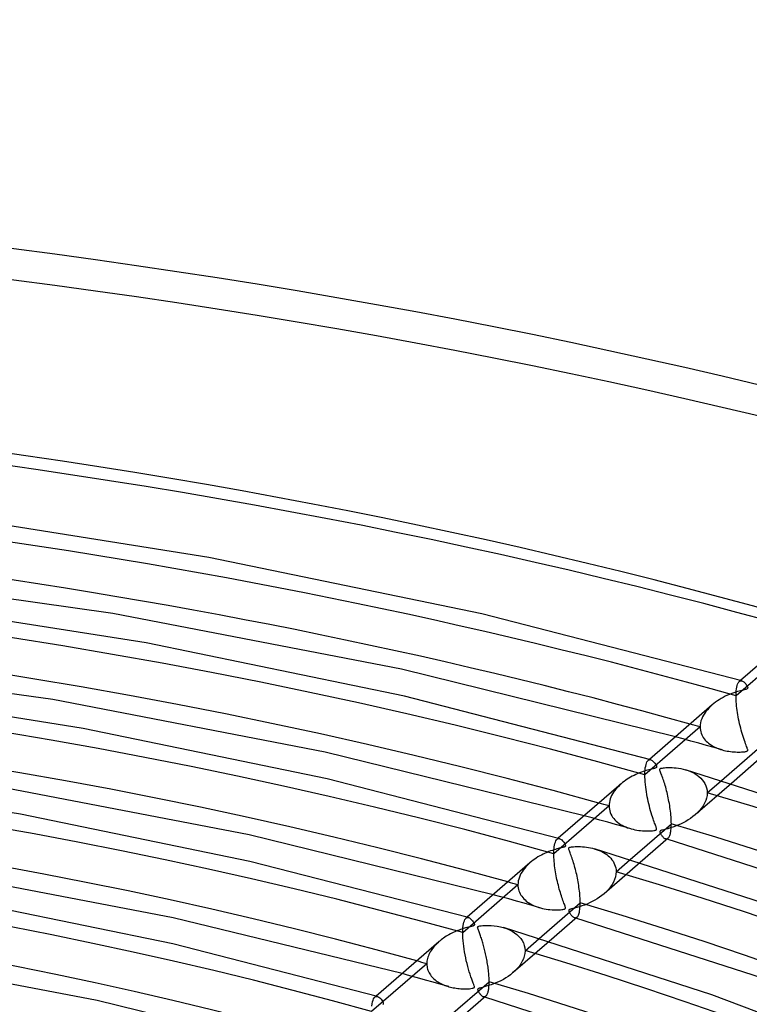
# Model space of a CAD drawing. Header units: millimetres. Extents: x -852 to 852, y -906 to 935.
# Tile 66 of 74: x 139 to 241, y 798 to 935. Entities that reach past the tile are written whole.
import ezdxf

# ---------------------------------------------------------------- set-up
doc = ezdxf.new("R2010")
doc.units = ezdxf.units.MM
doc.layers.add('HIDDEN', color=7, linetype='Continuous')
doc.layers.add('THICK', color=7, linetype='Continuous')

msp = doc.modelspace()

# ---------------------------------------------------------------- linework, layer by layer
at = {"layer": 'HIDDEN'}
for p, q in [((246.41, 847.55), (238.74, 840.91)), ((239.03, 842.71), (239.11, 842.83)), ((239.11, 842.83), (239.19, 842.92)), ((239.35, 843.06), (239.19, 842.92)), ((239.19, 842.92), (239.25, 842.96)), ((239.25, 842.96), (239.31, 842.99)), ((239.31, 842.99), (239.37, 843.01)), ((239.37, 843.01), (239.44, 843.02)), ((239.44, 843.02), (239.5, 843.01)), ((239.5, 843.01), (239.57, 843)), ((238.75, 841.27), (238.77, 841.59)), ((238.77, 841.59), (238.8, 841.88)), ((238.8, 841.88), (238.84, 842.14)), ((238.84, 842.14), (238.89, 842.36)), ((238.89, 842.36), (238.96, 842.55)), ((238.96, 842.55), (239.03, 842.71)), ((238.74, 840.91), (238.75, 841.27)), ((238.74, 840.65), (238.74, 840.91)), ((238.75, 840.37), (238.74, 840.65)), ((238.77, 840.08), (238.75, 840.37)), ((238.79, 839.79), (238.77, 840.08)), ((234.56, 838.75), (234.39, 838.5)), ((234.76, 838.99), (234.56, 838.75)), ((234.97, 839.22), (234.76, 838.99)), ((235.19, 839.45), (234.97, 839.22)), ((235.43, 839.66), (235.19, 839.45)), ((238.82, 839.49), (238.79, 839.79)), ((238.85, 839.2), (238.82, 839.49)), ((238.89, 838.9), (238.85, 839.2)), ((238.94, 838.59), (238.89, 838.9)), ((233.87, 837.43), (233.81, 837.15)), ((233.97, 837.7), (233.87, 837.43)), ((234.09, 837.98), (233.97, 837.7)), ((234.23, 838.24), (234.09, 837.98)), ((234.39, 838.5), (234.23, 838.24)), ((238.99, 838.29), (238.94, 838.59)), ((239.04, 837.98), (238.99, 838.29)), ((239.1, 837.67), (239.04, 837.98)), ((239.17, 837.36), (239.1, 837.67)), ((239.24, 837.04), (239.17, 837.36)), ((233.75, 836.59), (226.08, 829.95)), ((233.76, 836.87), (233.75, 836.59)), ((233.75, 836.59), (233.76, 836.37)), ((233.81, 837.15), (233.76, 836.87)), ((233.76, 836.37), (233.79, 836.15)), ((233.79, 836.15), (233.83, 835.93)), ((233.83, 835.93), (233.89, 835.72)), ((239.31, 836.74), (239.24, 837.04)), ((239.39, 836.43), (239.31, 836.74)), ((239.47, 836.13), (239.39, 836.43)), ((239.55, 835.83), (239.47, 836.13)), ((231.39, 834.93), (230.31, 835.22)), ((232.48, 834.63), (231.39, 834.93)), ((233.56, 834.32), (232.48, 834.63)), ((233.89, 835.72), (233.98, 835.52)), ((233.98, 835.52), (234.07, 835.32)), ((234.07, 835.32), (234.18, 835.14)), ((234.18, 835.14), (234.31, 834.96)), ((234.31, 834.96), (234.45, 834.78)), ((234.45, 834.78), (234.6, 834.62)), ((234.6, 834.62), (234.76, 834.47)), ((239.63, 835.54), (239.55, 835.83)), ((239.72, 835.26), (239.63, 835.54)), ((239.81, 834.98), (239.72, 835.26)), ((239.91, 834.71), (239.81, 834.98)), ((239.99, 834.47), (239.91, 834.71)), ((234.64, 834.02), (233.56, 834.32)), ((235.72, 833.72), (234.64, 834.02)), ((234.76, 834.47), (234.93, 834.32)), ((234.93, 834.32), (235.12, 834.19)), ((235.12, 834.19), (235.31, 834.06)), ((235.31, 834.06), (235.51, 833.94)), ((235.51, 833.94), (235.71, 833.83)), ((235.71, 833.83), (235.92, 833.73)), ((236.8, 833.41), (235.72, 833.72)), ((235.92, 833.73), (236.14, 833.63)), ((236.14, 833.63), (236.37, 833.55)), ((236.37, 833.55), (236.59, 833.47)), ((236.59, 833.47), (236.83, 833.4)), ((236.83, 833.4), (237.05, 833.34)), ((237.05, 833.34), (237.28, 833.29)), ((237.28, 833.29), (237.51, 833.25)), ((237.51, 833.25), (237.74, 833.21)), ((237.74, 833.21), (237.97, 833.17)), ((237.97, 833.17), (238.21, 833.15)), ((238.21, 833.15), (238.44, 833.13)), ((239.68, 833.13), (239.83, 833.15)), ((239.83, 833.15), (239.95, 833.16)), ((239.95, 833.16), (240.07, 833.18)), ((240.07, 834.25), (239.99, 834.47)), ((240.15, 834.05), (240.07, 834.25)), ((240.07, 833.18), (240.17, 833.2)), ((240.21, 833.89), (240.15, 834.05)), ((240.17, 833.2), (240.24, 833.23)), ((240.27, 833.74), (240.21, 833.89)), ((240.24, 833.23), (240.3, 833.26)), ((240.31, 833.62), (240.27, 833.74)), ((240.3, 833.26), (240.34, 833.29)), ((240.34, 833.53), (240.31, 833.62)), ((240.36, 833.45), (240.34, 833.53)), ((240.34, 833.29), (240.36, 833.33)), ((240.36, 833.39), (240.36, 833.45)), ((240.36, 833.33), (240.36, 833.39)), ((226.36, 831.74), (226.44, 831.86)), ((226.44, 831.86), (226.53, 831.95)), ((226.69, 832.09), (226.53, 831.95)), ((226.53, 831.95), (226.59, 832)), ((226.59, 832), (226.65, 832.03)), ((226.65, 832.03), (226.71, 832.04)), ((226.71, 832.04), (226.77, 832.05)), ((226.77, 832.05), (226.83, 832.05)), ((226.83, 832.05), (226.9, 832.03)), ((238.44, 833.13), (238.68, 833.12)), ((238.68, 833.12), (238.91, 833.11)), ((238.91, 833.11), (239.13, 833.11)), ((239.13, 833.11), (239.33, 833.11)), ((239.33, 833.11), (239.51, 833.12)), ((239.51, 833.12), (239.68, 833.13)), ((226.08, 830.29), (226.1, 830.61)), ((226.1, 830.61), (226.13, 830.9)), ((226.13, 830.9), (226.18, 831.16)), ((226.18, 831.16), (226.23, 831.39)), ((226.23, 831.39), (226.29, 831.58)), ((226.29, 831.58), (226.36, 831.74)), ((231.71, 830.64), (232.07, 830.53)), ((232.07, 830.53), (232.41, 830.4)), ((226.08, 829.95), (226.08, 830.29)), ((226.08, 829.63), (226.08, 829.95)), ((226.1, 829.29), (226.08, 829.63)), ((226.12, 828.95), (226.1, 829.29)), ((232.41, 830.4), (232.74, 830.25)), ((232.74, 830.25), (233.04, 830.08)), ((233.04, 830.08), (233.32, 829.9)), ((233.32, 829.9), (233.59, 829.7)), ((233.59, 829.7), (233.83, 829.49)), ((233.83, 829.49), (234.05, 829.25)), ((234.05, 829.25), (234.24, 829)), ((234.74, 827.45), (236.71, 829.15)), ((221.87, 827.74), (221.72, 827.52)), ((222.03, 827.95), (221.87, 827.74)), ((222.2, 828.15), (222.03, 827.95)), ((222.39, 828.34), (222.2, 828.15)), ((222.58, 828.53), (222.39, 828.34)), ((222.78, 828.7), (222.58, 828.53)), ((226.15, 828.6), (226.12, 828.95)), ((226.19, 828.25), (226.15, 828.6)), ((226.23, 827.91), (226.19, 828.25)), ((226.29, 827.56), (226.23, 827.91)), ((238.09, 828.73), (233.07, 824.39)), ((234.24, 829), (234.41, 828.72)), ((234.41, 828.72), (234.55, 828.43)), ((234.55, 828.43), (234.65, 828.12)), ((234.65, 828.12), (234.72, 827.79)), ((234.72, 827.79), (234.74, 827.45)), ((221.18, 826.36), (221.13, 826.12)), ((221.25, 826.6), (221.18, 826.36)), ((221.35, 826.84), (221.25, 826.6)), ((221.45, 827.07), (221.35, 826.84)), ((221.58, 827.3), (221.45, 827.07)), ((221.72, 827.52), (221.58, 827.3)), ((226.34, 827.22), (226.29, 827.56)), ((226.4, 826.89), (226.34, 827.22)), ((226.47, 826.56), (226.4, 826.89)), ((226.54, 826.23), (226.47, 826.56)), ((234.53, 826.36), (234.37, 826)), ((234.64, 826.72), (234.53, 826.36)), ((234.71, 827.09), (234.64, 826.72)), ((234.74, 827.45), (234.71, 827.09)), ((221.09, 825.62), (213.41, 818.98)), ((221.1, 825.87), (221.09, 825.62)), ((221.09, 825.62), (221.1, 825.39)), ((221.13, 826.12), (221.1, 825.87)), ((221.1, 825.39), (221.13, 825.15)), ((221.13, 825.15), (221.18, 824.92)), ((226.61, 825.9), (226.54, 826.23)), ((226.69, 825.58), (226.61, 825.9)), ((226.78, 825.26), (226.69, 825.58)), ((226.86, 824.95), (226.78, 825.26)), ((226.95, 824.64), (226.86, 824.95)), ((233.68, 824.99), (233.38, 824.68)), ((233.94, 825.31), (233.68, 824.99)), ((234.18, 825.65), (233.94, 825.31)), ((234.37, 826), (234.18, 825.65)), ((218.73, 823.96), (217.64, 824.26)), ((219.81, 823.66), (218.73, 823.96)), ((220.9, 823.36), (219.81, 823.66)), ((221.18, 824.92), (221.25, 824.69)), ((221.25, 824.69), (221.35, 824.48)), ((221.35, 824.48), (221.46, 824.26)), ((221.46, 824.26), (221.59, 824.06)), ((221.59, 824.06), (221.74, 823.87)), ((221.74, 823.87), (221.9, 823.69)), ((221.9, 823.69), (222.08, 823.52)), ((227.04, 824.35), (226.95, 824.64)), ((227.13, 824.09), (227.04, 824.35)), ((227.21, 823.84), (227.13, 824.09)), ((227.29, 823.62), (227.21, 823.84)), ((227.36, 823.42), (227.29, 823.62)), ((232.09, 823.67), (231.75, 823.47)), ((232.43, 823.89), (232.09, 823.67)), ((232.75, 824.13), (232.43, 823.89)), ((233.06, 824.38), (232.75, 824.13)), ((233.38, 824.68), (233.06, 824.38)), ((221.98, 823.05), (220.9, 823.36)), ((223.06, 822.75), (221.98, 823.05)), ((222.08, 823.52), (222.27, 823.35)), ((222.27, 823.35), (222.48, 823.2)), ((222.48, 823.2), (222.69, 823.06)), ((222.69, 823.06), (222.92, 822.93)), ((222.92, 822.93), (223.15, 822.81)), ((224.13, 822.44), (223.06, 822.75)), ((223.15, 822.81), (223.4, 822.7)), ((223.4, 822.7), (223.65, 822.6)), ((223.65, 822.6), (223.91, 822.51)), ((223.91, 822.51), (224.17, 822.43)), ((224.17, 822.43), (224.43, 822.37)), ((224.43, 822.37), (224.68, 822.31)), ((224.68, 822.31), (224.95, 822.26)), ((224.95, 822.26), (225.21, 822.22)), ((225.21, 822.22), (225.48, 822.19)), ((227.14, 822.18), (227.3, 822.2)), ((227.3, 822.2), (227.42, 822.22)), ((227.43, 823.24), (227.36, 823.42)), ((227.42, 822.22), (227.51, 822.24)), ((227.49, 823.07), (227.43, 823.24)), ((227.54, 822.93), (227.49, 823.07)), ((227.51, 822.24), (227.58, 822.26)), ((227.59, 822.81), (227.54, 822.93)), ((227.58, 822.26), (227.63, 822.29)), ((227.63, 822.71), (227.59, 822.81)), ((227.66, 822.62), (227.63, 822.71)), ((227.63, 822.29), (227.67, 822.32)), ((227.69, 822.53), (227.66, 822.62)), ((227.67, 822.32), (227.69, 822.36)), ((227.7, 822.46), (227.69, 822.53)), ((227.69, 822.36), (227.7, 822.4)), ((227.7, 822.4), (227.7, 822.46)), ((228.31, 822.21), (228.25, 822.18)), ((228.39, 822.24), (228.31, 822.21)), ((228.52, 822.27), (228.39, 822.24)), ((228.71, 822.32), (228.52, 822.27)), ((228.96, 822.39), (228.71, 822.32)), ((229.26, 822.46), (228.96, 822.39)), ((229.6, 822.56), (229.26, 822.46)), ((229.95, 822.67), (229.6, 822.56)), ((230.31, 822.8), (229.95, 822.67)), ((230.67, 822.94), (230.31, 822.8)), ((231.03, 823.1), (230.67, 822.94)), ((231.39, 823.28), (231.03, 823.1)), ((231.75, 823.47), (231.39, 823.28)), ((213.7, 820.76), (213.78, 820.89)), ((213.78, 820.89), (213.87, 820.99)), ((214.03, 821.13), (213.86, 820.99)), ((213.87, 820.99), (213.93, 821.03)), ((213.93, 821.03), (213.99, 821.06)), ((213.99, 821.06), (214.05, 821.08)), ((214.05, 821.08), (214.12, 821.08)), ((214.12, 821.08), (214.18, 821.08)), ((214.18, 821.08), (214.25, 821.06)), ((225.48, 822.19), (225.75, 822.16)), ((225.75, 822.16), (226.02, 822.15)), ((226.02, 822.15), (226.29, 822.14)), ((226.29, 822.14), (226.53, 822.14)), ((226.53, 822.14), (226.76, 822.15)), ((226.76, 822.15), (226.97, 822.16)), ((226.97, 822.16), (227.14, 822.18)), ((228.16, 822.09), (228.15, 822.06)), ((228.15, 822.06), (228.15, 822.01)), ((228.15, 822.01), (228.16, 821.96)), ((228.18, 822.13), (228.16, 822.09)), ((228.16, 821.96), (228.18, 821.91)), ((228.21, 822.16), (228.18, 822.13)), ((228.18, 821.91), (228.2, 821.86)), ((228.2, 821.86), (228.23, 821.8)), ((228.25, 822.18), (228.21, 822.16)), ((228.23, 821.8), (228.26, 821.74)), ((228.26, 821.74), (228.3, 821.68)), ((228.3, 821.68), (228.34, 821.61)), ((228.34, 821.61), (228.39, 821.54)), ((228.39, 821.54), (228.44, 821.47)), ((228.44, 821.47), (228.5, 821.4)), ((228.5, 821.4), (228.56, 821.33)), ((228.56, 821.33), (228.62, 821.27)), ((228.62, 821.27), (228.68, 821.21)), ((228.68, 821.21), (228.75, 821.16)), ((228.75, 821.16), (228.82, 821.11)), ((228.82, 821.11), (228.88, 821.08)), ((228.88, 821.08), (228.95, 821.05)), ((228.95, 821.05), (229.01, 821.04)), ((228.98, 821.04), (228.95, 821.05)), ((229.02, 821.03), (228.98, 821.04)), ((229.01, 821.04), (229.07, 821.04)), ((229.05, 821.02), (229.02, 821.03)), ((229.08, 821.01), (229.05, 821.02)), ((229.07, 821.04), (229.13, 821.04)), ((229.12, 821), (229.08, 821.01)), ((229.15, 820.99), (229.12, 821)), ((229.13, 821.04), (229.19, 821.06)), ((229.19, 821.06), (229.25, 821.09)), ((229.25, 821.09), (229.3, 821.13)), ((213.42, 819.32), (213.44, 819.63)), ((213.44, 819.63), (213.47, 819.92)), ((213.47, 819.92), (213.51, 820.18)), ((213.51, 820.18), (213.56, 820.41)), ((213.56, 820.41), (213.63, 820.6)), ((213.63, 820.6), (213.7, 820.76)), ((219.04, 819.68), (219.32, 819.59)), ((219.32, 819.59), (219.59, 819.49)), ((219.59, 819.49), (219.85, 819.39)), ((213.41, 818.98), (213.42, 819.32)), ((213.42, 818.72), (213.41, 818.98)), ((213.43, 818.45), (213.42, 818.72)), ((213.44, 818.18), (213.43, 818.45)), ((213.46, 817.89), (213.44, 818.18)), ((219.85, 819.39), (220.1, 819.27)), ((220.1, 819.27), (220.33, 819.14)), ((220.33, 819.14), (220.56, 819)), ((220.56, 819), (220.77, 818.85)), ((220.77, 818.85), (220.97, 818.7)), ((220.97, 818.7), (221.16, 818.53)), ((221.16, 818.53), (221.33, 818.35)), ((221.33, 818.35), (221.49, 818.15)), ((221.49, 818.15), (221.64, 817.95)), ((222.07, 816.48), (224.04, 818.19)), ((209.33, 816.93), (209.15, 816.7)), ((209.51, 817.15), (209.33, 816.93)), ((209.7, 817.35), (209.51, 817.15)), ((209.9, 817.55), (209.7, 817.35)), ((210.12, 817.74), (209.9, 817.55)), ((213.49, 817.61), (213.46, 817.89)), ((213.52, 817.32), (213.49, 817.61)), ((213.56, 817.03), (213.52, 817.32)), ((213.6, 816.75), (213.56, 817.03)), ((213.64, 816.47), (213.6, 816.75)), ((225.42, 817.76), (220.41, 813.43)), ((221.64, 817.95), (221.77, 817.73)), ((221.77, 817.73), (221.87, 817.49)), ((221.87, 817.49), (221.96, 817.25)), ((221.96, 817.25), (222.02, 817)), ((222.02, 817), (222.06, 816.74)), ((222.06, 816.74), (222.07, 816.48)), ((208.54, 815.46), (208.47, 815.2)), ((208.62, 815.73), (208.54, 815.46)), ((208.73, 815.98), (208.62, 815.73)), ((208.85, 816.23), (208.73, 815.98)), ((209, 816.47), (208.85, 816.23)), ((209.15, 816.7), (209, 816.47)), ((213.69, 816.19), (213.64, 816.47)), ((213.74, 815.92), (213.69, 816.19)), ((213.79, 815.65), (213.74, 815.92)), ((213.85, 815.38), (213.79, 815.65)), ((213.91, 815.11), (213.85, 815.38)), ((221.87, 815.41), (221.72, 815.05)), ((221.98, 815.77), (221.87, 815.41)), ((222.05, 816.13), (221.98, 815.77)), ((222.07, 816.48), (222.05, 816.13)), ((208.42, 814.66), (200.75, 808.01)), ((208.44, 814.93), (208.42, 814.66)), ((208.42, 814.66), (208.43, 814.45)), ((208.43, 814.45), (208.46, 814.24)), ((208.47, 815.2), (208.44, 814.93)), ((208.46, 814.24), (208.5, 814.03)), ((208.5, 814.03), (208.56, 813.82)), ((213.97, 814.85), (213.91, 815.11)), ((214.04, 814.59), (213.97, 814.85)), ((214.1, 814.33), (214.04, 814.59)), ((214.17, 814.07), (214.1, 814.33)), ((214.24, 813.82), (214.17, 814.07)), ((221.03, 814.03), (220.73, 813.72)), ((221.29, 814.36), (221.03, 814.03)), ((221.52, 814.7), (221.29, 814.36)), ((221.72, 815.05), (221.52, 814.7)), ((206.06, 812.99), (204.98, 813.29)), ((207.15, 812.69), (206.06, 812.99)), ((208.23, 812.39), (207.15, 812.69)), ((208.56, 813.82), (208.63, 813.62)), ((208.63, 813.62), (208.73, 813.43)), ((208.73, 813.43), (208.83, 813.24)), ((208.83, 813.24), (208.96, 813.06)), ((208.96, 813.06), (209.09, 812.88)), ((209.09, 812.88), (209.24, 812.72)), ((209.24, 812.72), (209.41, 812.56)), ((214.32, 813.58), (214.24, 813.82)), ((214.39, 813.35), (214.32, 813.58)), ((214.46, 813.12), (214.39, 813.35)), ((214.54, 812.9), (214.46, 813.12)), ((214.61, 812.69), (214.54, 812.9)), ((214.68, 812.49), (214.61, 812.69)), ((219.45, 812.72), (219.1, 812.51)), ((219.78, 812.94), (219.45, 812.72)), ((220.1, 813.17), (219.78, 812.94)), ((220.4, 813.42), (220.1, 813.17)), ((220.73, 813.72), (220.4, 813.42)), ((209.31, 812.09), (208.23, 812.39)), ((210.39, 811.78), (209.31, 812.09)), ((209.41, 812.56), (209.58, 812.41)), ((209.58, 812.41), (209.77, 812.27)), ((209.77, 812.27), (209.96, 812.14)), ((209.96, 812.14), (210.17, 812.01)), ((210.17, 812.01), (210.39, 811.9)), ((210.39, 811.9), (210.61, 811.79)), ((211.47, 811.48), (210.39, 811.78)), ((210.61, 811.79), (210.84, 811.69)), ((210.84, 811.69), (211.08, 811.6)), ((211.08, 811.6), (211.32, 811.52)), ((211.32, 811.52), (211.57, 811.45)), ((211.57, 811.45), (211.83, 811.39)), ((211.83, 811.39), (212.08, 811.33)), ((212.08, 811.33), (212.35, 811.28)), ((212.35, 811.28), (212.61, 811.25)), ((212.61, 811.25), (212.88, 811.22)), ((214.75, 812.3), (214.68, 812.49)), ((214.68, 811.24), (214.79, 811.26)), ((214.82, 812.12), (214.75, 812.3)), ((214.79, 811.26), (214.88, 811.28)), ((214.89, 811.96), (214.82, 812.12)), ((214.88, 811.28), (214.95, 811.31)), ((214.94, 811.82), (214.89, 811.96)), ((214.98, 811.7), (214.94, 811.82)), ((214.95, 811.31), (215, 811.35)), ((215.01, 811.6), (214.98, 811.7)), ((215, 811.35), (215.03, 811.39)), ((215.03, 811.52), (215.01, 811.6)), ((215.04, 811.45), (215.03, 811.52)), ((215.03, 811.39), (215.04, 811.45)), ((215.73, 811.27), (215.65, 811.24)), ((215.85, 811.31), (215.73, 811.27)), ((216.05, 811.36), (215.85, 811.31)), ((216.31, 811.42), (216.05, 811.36)), ((216.62, 811.5), (216.31, 811.42)), ((216.96, 811.6), (216.62, 811.5)), ((217.31, 811.72), (216.96, 811.6)), ((217.67, 811.84), (217.31, 811.72)), ((218.03, 811.99), (217.67, 811.84)), ((218.39, 812.15), (218.03, 811.99)), ((218.75, 812.32), (218.39, 812.15)), ((219.1, 812.51), (218.75, 812.32)), ((201.05, 809.83), (201.13, 809.95)), ((201.13, 809.95), (201.22, 810.03)), ((201.36, 810.16), (201.2, 810.02)), ((201.22, 810.03), (201.27, 810.07)), ((201.27, 810.07), (201.33, 810.1)), ((201.33, 810.1), (201.39, 810.11)), ((201.39, 810.11), (201.45, 810.12)), ((201.45, 810.12), (201.51, 810.11)), ((201.51, 810.11), (201.58, 810.1)), ((212.88, 811.22), (213.16, 811.19)), ((213.16, 811.19), (213.43, 811.18)), ((213.43, 811.18), (213.69, 811.18)), ((213.69, 811.18), (213.93, 811.18)), ((213.93, 811.18), (214.16, 811.19)), ((214.16, 811.19), (214.36, 811.2)), ((214.36, 811.2), (214.53, 811.22)), ((214.53, 811.22), (214.68, 811.24)), ((215.5, 811.14), (215.49, 811.1)), ((215.49, 811.1), (215.49, 811.06)), ((215.49, 811.06), (215.49, 811.01)), ((215.49, 811.01), (215.51, 810.96)), ((215.52, 811.17), (215.5, 811.14)), ((215.51, 810.96), (215.53, 810.9)), ((215.55, 811.19), (215.52, 811.17)), ((215.53, 810.9), (215.56, 810.85)), ((215.6, 811.22), (215.55, 811.19)), ((215.56, 810.85), (215.59, 810.79)), ((215.59, 810.79), (215.62, 810.73)), ((215.65, 811.24), (215.6, 811.22)), ((215.62, 810.73), (215.67, 810.66)), ((215.67, 810.66), (215.71, 810.59)), ((215.71, 810.59), (215.77, 810.52)), ((215.77, 810.52), (215.82, 810.44)), ((215.82, 810.44), (215.88, 810.38)), ((215.88, 810.38), (215.95, 810.31)), ((215.95, 810.31), (216.01, 810.25)), ((216.01, 810.25), (216.08, 810.19)), ((216.08, 810.19), (216.15, 810.15)), ((216.15, 810.15), (216.22, 810.11)), ((216.22, 810.11), (216.28, 810.09)), ((216.28, 810.09), (216.35, 810.07)), ((216.32, 810.08), (216.29, 810.09)), ((216.36, 810.07), (216.32, 810.08)), ((216.35, 810.07), (216.41, 810.07)), ((216.39, 810.06), (216.36, 810.07)), ((216.42, 810.05), (216.39, 810.06)), ((216.41, 810.07), (216.47, 810.08)), ((216.45, 810.04), (216.42, 810.05)), ((216.49, 810.03), (216.45, 810.04)), ((216.47, 810.08), (216.53, 810.09)), ((216.53, 810.09), (216.58, 810.12)), ((216.58, 810.12), (216.64, 810.16)), ((200.76, 808.37), (200.78, 808.7)), ((200.78, 808.7), (200.81, 809)), ((200.81, 809), (200.85, 809.26)), ((200.85, 809.26), (200.91, 809.48)), ((200.91, 809.48), (200.98, 809.67)), ((200.98, 809.67), (201.05, 809.83)), ((206.38, 808.71), (206.82, 808.57)), ((206.82, 808.57), (207.23, 808.4)), ((200.75, 808.01), (200.76, 808.37)), ((200.76, 807.66), (200.75, 808.01)), ((200.77, 807.29), (200.76, 807.66)), ((200.8, 806.9), (200.77, 807.29)), ((207.23, 808.4), (207.61, 808.21)), ((207.61, 808.21), (207.96, 807.99)), ((207.96, 807.99), (208.28, 807.75)), ((208.28, 807.75), (208.56, 807.49)), ((208.56, 807.49), (208.81, 807.22)), ((208.81, 807.22), (209.02, 806.91)), ((209.41, 805.51), (211.38, 807.22)), ((196.58, 805.86), (196.46, 805.69)), ((196.71, 806.02), (196.58, 805.86)), ((196.84, 806.18), (196.71, 806.02)), ((196.99, 806.33), (196.84, 806.18)), ((197.13, 806.48), (196.99, 806.33)), ((197.29, 806.62), (197.13, 806.48)), ((197.44, 806.77), (197.29, 806.62)), ((200.84, 806.51), (200.8, 806.9)), ((200.89, 806.12), (200.84, 806.51)), ((200.94, 805.72), (200.89, 806.12)), ((212.75, 806.8), (207.75, 802.46)), ((209.02, 806.91), (209.18, 806.59)), ((209.18, 806.59), (209.31, 806.25)), ((209.31, 806.25), (209.38, 805.89)), ((209.38, 805.89), (209.41, 805.51)), ((195.86, 804.44), (195.82, 804.25)), ((195.91, 804.62), (195.86, 804.44)), ((195.98, 804.81), (195.91, 804.62)), ((196.06, 804.99), (195.98, 804.81)), ((196.14, 805.17), (196.06, 804.99)), ((196.24, 805.35), (196.14, 805.17)), ((196.34, 805.52), (196.24, 805.35)), ((196.46, 805.69), (196.34, 805.52)), ((201.01, 805.33), (200.94, 805.72)), ((201.08, 804.93), (201.01, 805.33)), ((201.16, 804.53), (201.08, 804.93)), ((201.25, 804.12), (201.16, 804.53)), ((209.31, 804.76), (209.19, 804.39)), ((209.38, 805.14), (209.31, 804.76)), ((209.41, 805.51), (209.38, 805.14)), ((195.76, 803.69), (188.09, 797.05)), ((195.77, 803.88), (195.76, 803.69)), ((195.76, 803.69), (195.77, 803.5)), ((195.78, 804.07), (195.77, 803.88)), ((195.77, 803.5), (195.79, 803.32)), ((195.82, 804.25), (195.78, 804.07)), ((195.79, 803.32), (195.82, 803.14)), ((195.82, 803.14), (195.86, 802.96)), ((201.35, 803.73), (201.25, 804.12)), ((201.45, 803.33), (201.35, 803.73)), ((201.55, 802.95), (201.45, 803.33)), ((208.58, 803.33), (208.31, 803.01)), ((208.82, 803.67), (208.58, 803.33)), ((209.02, 804.03), (208.82, 803.67)), ((209.19, 804.39), (209.02, 804.03)), ((193.4, 802.02), (192.31, 802.32)), ((194.48, 801.72), (193.4, 802.02)), ((195.57, 801.42), (194.48, 801.72)), ((195.86, 802.96), (195.92, 802.79)), ((195.92, 802.79), (195.99, 802.61)), ((195.99, 802.61), (196.07, 802.45)), ((196.07, 802.45), (196.16, 802.29)), ((196.16, 802.29), (196.26, 802.14)), ((196.26, 802.14), (196.37, 801.99)), ((196.37, 801.99), (196.49, 801.85)), ((196.49, 801.85), (196.62, 801.71)), ((196.62, 801.71), (196.75, 801.58)), ((201.66, 802.58), (201.55, 802.95)), ((201.78, 802.23), (201.66, 802.58)), ((201.89, 801.89), (201.78, 802.23)), ((202.01, 801.56), (201.89, 801.89)), ((206.73, 801.72), (206.4, 801.52)), ((207.06, 801.93), (206.73, 801.72)), ((207.38, 802.16), (207.06, 801.93)), ((207.69, 802.41), (207.38, 802.16)), ((208.01, 802.7), (207.69, 802.41)), ((208.31, 803.01), (208.01, 802.7)), ((196.65, 801.12), (195.57, 801.42)), ((197.73, 800.82), (196.65, 801.12)), ((196.75, 801.58), (196.9, 801.46)), ((196.9, 801.46), (197.05, 801.34)), ((197.05, 801.34), (197.21, 801.23)), ((197.21, 801.23), (197.37, 801.13)), ((197.37, 801.13), (197.54, 801.03)), ((197.54, 801.03), (197.71, 800.94)), ((197.71, 800.94), (197.89, 800.85)), ((198.81, 800.51), (197.73, 800.82)), ((197.89, 800.85), (198.07, 800.77)), ((198.07, 800.77), (198.25, 800.69)), ((198.25, 800.69), (198.44, 800.63)), ((198.44, 800.63), (198.64, 800.56)), ((198.64, 800.56), (198.83, 800.5)), ((198.83, 800.5), (199.03, 800.45)), ((199.03, 800.45), (199.23, 800.4)), ((199.23, 800.4), (199.43, 800.36)), ((199.43, 800.36), (199.64, 800.33)), ((199.64, 800.33), (199.84, 800.29)), ((202.12, 801.26), (202.01, 801.56)), ((202.22, 801), (202.12, 801.26)), ((202.17, 800.3), (202.26, 800.33)), ((202.3, 800.8), (202.22, 801)), ((202.26, 800.33), (202.32, 800.36)), ((202.35, 800.64), (202.3, 800.8)), ((202.32, 800.36), (202.35, 800.41)), ((202.37, 800.53), (202.35, 800.64)), ((202.35, 800.41), (202.37, 800.46)), ((202.37, 800.46), (202.37, 800.53)), ((203.13, 800.32), (203.03, 800.29)), ((203.27, 800.36), (203.13, 800.32)), ((203.48, 800.41), (203.27, 800.36)), ((203.73, 800.48), (203.48, 800.41)), ((204.02, 800.56), (203.73, 800.48)), ((204.35, 800.65), (204.02, 800.56)), ((204.68, 800.76), (204.35, 800.65)), ((205.02, 800.88), (204.68, 800.76)), ((205.37, 801.02), (205.02, 800.88)), ((205.71, 801.17), (205.37, 801.02)), ((206.06, 801.34), (205.71, 801.17)), ((206.4, 801.52), (206.06, 801.34)), ((188.36, 798.81), (188.45, 798.96)), ((188.45, 798.96), (188.55, 799.06)), ((188.7, 799.19), (188.54, 799.05)), ((188.55, 799.06), (188.6, 799.1)), ((188.6, 799.1), (188.66, 799.13)), ((188.66, 799.13), (188.72, 799.15)), ((188.72, 799.15), (188.78, 799.15)), ((188.78, 799.15), (188.85, 799.15)), ((188.85, 799.15), (188.91, 799.13)), ((199.84, 800.29), (200.05, 800.27)), ((200.05, 800.27), (200.26, 800.25)), ((200.26, 800.25), (200.47, 800.23)), ((200.47, 800.23), (200.68, 800.22)), ((200.68, 800.22), (200.89, 800.21)), ((200.89, 800.21), (201.1, 800.21)), ((201.1, 800.21), (201.3, 800.21)), ((201.3, 800.21), (201.51, 800.22)), ((201.51, 800.22), (201.71, 800.23)), ((201.71, 800.23), (201.89, 800.25)), ((201.89, 800.25), (202.04, 800.28)), ((202.04, 800.28), (202.17, 800.3)), ((202.83, 800.14), (202.82, 800.1)), ((202.82, 800.1), (202.83, 800.06)), ((202.84, 800.17), (202.83, 800.14)), ((202.83, 800.06), (202.84, 800.01)), ((202.85, 800.2), (202.84, 800.17)), ((202.84, 800.01), (202.85, 799.97)), ((202.88, 800.22), (202.85, 800.2)), ((202.85, 799.97), (202.87, 799.92)), ((202.87, 799.92), (202.9, 799.88)), ((202.92, 800.25), (202.88, 800.22)), ((202.9, 799.88), (202.92, 799.83)), ((202.97, 800.27), (202.92, 800.25)), ((202.92, 799.83), (202.95, 799.78)), ((202.95, 799.78), (202.99, 799.72)), ((203.03, 800.29), (202.97, 800.27)), ((202.99, 799.72), (203.02, 799.66)), ((203.02, 799.66), (203.06, 799.6)), ((203.06, 799.6), (203.11, 799.55)), ((203.11, 799.55), (203.15, 799.49)), ((203.15, 799.49), (203.2, 799.43)), ((203.2, 799.43), (203.25, 799.38)), ((203.25, 799.38), (203.3, 799.32)), ((203.3, 799.32), (203.36, 799.28)), ((203.36, 799.28), (203.41, 799.23)), ((203.41, 799.23), (203.47, 799.19)), ((203.47, 799.19), (203.52, 799.16)), ((203.52, 799.16), (203.57, 799.14)), ((203.57, 799.14), (203.63, 799.12)), ((203.63, 799.12), (203.68, 799.11)), ((203.66, 799.11), (203.63, 799.12)), ((203.69, 799.1), (203.66, 799.11)), ((203.68, 799.11), (203.73, 799.1)), ((203.73, 799.09), (203.69, 799.1)), ((203.73, 799.1), (203.79, 799.11)), ((203.76, 799.08), (203.73, 799.09)), ((203.79, 799.07), (203.76, 799.08)), ((203.79, 799.11), (203.84, 799.12)), ((203.82, 799.06), (203.79, 799.07)), ((203.84, 799.12), (203.89, 799.13)), ((203.89, 799.13), (203.93, 799.16)), ((203.93, 799.16), (203.98, 799.19)), ((188.12, 797.8), (188.16, 798.11)), ((188.16, 798.11), (188.21, 798.39)), ((188.21, 798.39), (188.28, 798.62)), ((188.28, 798.62), (188.36, 798.81))]:
    msp.add_line(p, q, dxfattribs=at)
for centre, major_axis, start_param, end_param in [((0, 629.17), (-556.5, 0), -3.141592, -0.523599), ((0, 629.17), (-506.5, 0), -3.141592, -0.523599), ((0, 629.16), (486.17, 0), 1.057482, 2.073638), ((0, 629.16), (460.84, 0), 1.058048, 2.073073), ((0, 629.16), (435.51, 0), 1.058678, 2.072442), ((0, 629.16), (410.19, 0), 1.059387, 2.071733), ((0, 629.16), (-476.19, 0), -2.083895, -2.080504), ((0, 629.16), (384.87, 0), 1.060189, 2.070931), ((0, 629.16), (460.84, 0), 0.021322, 1.036348), ((0, 629.16), (-450.86, 0), -2.083305, -2.079724), ((0, 629.16), (359.54, 0), 1.061105, 2.070016), ((0, 629.16), (435.51, 0), 0.021953, 1.035717), ((0, 629.16), (-425.54, 0), -2.082645, -2.078851), ((0, 629.16), (410.19, 0), 0.022662, 1.035008), ((0, 629.16), (334.21, 0), 1.062159, 2.068962), ((0, 629.16), (-400.21, 0), -2.081901, -2.077867)]:
    msp.add_ellipse(centre, major_axis=major_axis, ratio=0.5, start_param=start_param, end_param=end_param, dxfattribs=at)
at = {"layer": 'THICK'}
for p, q in [((165.47, 860.15), (126.06, 866.38)), ((203.42, 852.31), (165.47, 860.15)), ((152.13, 852.35), (110.51, 858.29)), ((156.74, 848.26), (119.42, 854.16)), ((192.22, 844.61), (152.13, 852.35)), ((239.56, 843), (203.42, 852.31)), ((247.47, 850.09), (239.35, 843.06)), ((192.67, 840.85), (156.74, 848.26)), ((143.77, 840.39), (104.45, 845.99)), ((230.31, 835.22), (192.22, 844.61)), ((239.57, 843), (239.66, 842.96)), ((239.66, 842.96), (239.74, 842.91)), ((239.74, 842.91), (239.83, 842.84)), ((239.83, 842.84), (239.92, 842.76)), ((239.92, 842.76), (240, 842.67)), ((148, 836.37), (112.78, 841.94)), ((238.69, 841.43), (238.42, 841.34)), ((238.94, 841.51), (238.69, 841.43)), ((239.17, 841.57), (238.94, 841.51)), ((239.38, 841.63), (239.17, 841.57)), ((239.56, 841.68), (239.38, 841.63)), ((239.72, 841.72), (239.56, 841.68)), ((239.87, 841.76), (239.72, 841.72)), ((240, 841.79), (239.87, 841.76)), ((240, 842.67), (240.09, 842.57)), ((240.12, 841.82), (240, 841.79)), ((240.09, 842.57), (240.17, 842.46)), ((240.21, 841.86), (240.12, 841.82)), ((240.17, 842.46), (240.24, 842.35)), ((240.28, 841.89), (240.21, 841.86)), ((240.24, 842.35), (240.29, 842.25)), ((240.32, 841.92), (240.28, 841.89)), ((240.29, 842.25), (240.33, 842.15)), ((240.35, 841.97), (240.32, 841.92)), ((240.33, 842.15), (240.36, 842.08)), ((240.36, 842.02), (240.35, 841.97)), ((240.36, 842.08), (240.36, 842.02)), ((181.65, 833.1), (143.77, 840.39)), ((226.89, 832.03), (192.67, 840.85)), ((235.89, 840.03), (235.66, 839.85)), ((236.15, 840.21), (235.89, 840.03)), ((236.41, 840.38), (236.15, 840.21)), ((236.68, 840.54), (236.41, 840.38)), ((236.96, 840.7), (236.68, 840.54)), ((237.25, 840.85), (236.96, 840.7)), ((237.55, 840.99), (237.25, 840.85)), ((237.85, 841.12), (237.55, 840.99)), ((238.14, 841.24), (237.85, 841.12)), ((238.42, 841.34), (238.14, 841.24)), ((235.42, 839.66), (226.69, 832.09)), ((235.66, 839.85), (235.43, 839.66)), ((181.92, 829.38), (148, 836.37)), ((236.71, 829.15), (242.41, 834.09)), ((217.64, 824.26), (181.65, 833.1)), ((226.9, 832.03), (226.99, 832)), ((226.99, 832), (227.09, 831.94)), ((227.09, 831.94), (227.18, 831.86)), ((227.18, 831.86), (227.28, 831.77)), ((227.28, 831.77), (227.37, 831.67)), ((241.97, 832.1), (238.09, 828.73)), ((226.04, 830.47), (225.82, 830.39)), ((226.25, 830.53), (226.04, 830.47)), ((226.45, 830.59), (226.25, 830.53)), ((226.63, 830.64), (226.45, 830.59)), ((226.8, 830.69), (226.63, 830.64)), ((226.95, 830.72), (226.8, 830.69)), ((227.08, 830.76), (226.95, 830.72)), ((227.2, 830.79), (227.08, 830.76)), ((227.31, 830.82), (227.2, 830.79)), ((227.41, 830.84), (227.31, 830.82)), ((227.37, 831.67), (227.46, 831.55)), ((227.5, 830.87), (227.41, 830.84)), ((227.46, 831.55), (227.55, 831.43)), ((227.57, 830.9), (227.5, 830.87)), ((227.55, 831.43), (227.61, 831.31)), ((227.62, 830.92), (227.57, 830.9)), ((227.61, 831.31), (227.67, 831.2)), ((227.66, 830.95), (227.62, 830.92)), ((227.68, 830.98), (227.66, 830.95)), ((227.67, 831.2), (227.69, 831.12)), ((227.7, 831.02), (227.68, 830.98)), ((227.69, 831.12), (227.7, 831.06)), ((227.7, 831.06), (227.7, 831.02)), ((228.15, 830.72), (228.17, 830.76)), ((228.15, 830.67), (228.15, 830.72)), ((228.15, 830.61), (228.15, 830.67)), ((228.17, 830.53), (228.15, 830.61)), ((228.17, 830.76), (228.2, 830.79)), ((228.2, 830.44), (228.17, 830.53)), ((228.2, 830.79), (228.25, 830.82)), ((228.24, 830.32), (228.2, 830.44)), ((228.25, 830.82), (228.31, 830.85)), ((228.31, 830.85), (228.4, 830.87)), ((228.4, 830.87), (228.51, 830.89)), ((228.51, 830.89), (228.64, 830.91)), ((228.64, 830.91), (228.8, 830.93)), ((228.8, 830.93), (228.96, 830.94)), ((228.96, 830.94), (229.14, 830.95)), ((229.14, 830.95), (229.36, 830.95)), ((229.36, 830.95), (229.59, 830.95)), ((229.59, 830.95), (229.85, 830.94)), ((229.85, 830.94), (230.12, 830.93)), ((230.12, 830.93), (230.42, 830.9)), ((230.42, 830.9), (230.73, 830.86)), ((230.73, 830.86), (231.05, 830.8)), ((231.05, 830.8), (231.37, 830.73)), ((231.37, 830.73), (231.71, 830.64)), ((264.68, 820.02), (231.73, 830.64)), ((139.26, 824.49), (106.14, 829.72)), ((214.23, 821.07), (181.92, 829.38)), ((223.4, 829.18), (223.18, 829.03)), ((223.62, 829.33), (223.4, 829.18)), ((223.85, 829.48), (223.62, 829.33)), ((224.08, 829.61), (223.85, 829.48)), ((224.32, 829.75), (224.08, 829.61)), ((224.57, 829.87), (224.32, 829.75)), ((224.83, 829.99), (224.57, 829.87)), ((225.08, 830.11), (224.83, 829.99)), ((225.34, 830.21), (225.08, 830.11)), ((225.58, 830.31), (225.34, 830.21)), ((225.82, 830.39), (225.58, 830.31)), ((228.29, 830.19), (228.24, 830.32)), ((228.35, 830.04), (228.29, 830.19)), ((228.41, 829.88), (228.35, 830.04)), ((228.48, 829.7), (228.41, 829.88)), ((228.55, 829.5), (228.48, 829.7)), ((228.62, 829.3), (228.55, 829.5)), ((228.69, 829.1), (228.62, 829.3)), ((228.76, 828.88), (228.69, 829.1)), ((171.08, 821.59), (135.41, 828.44)), ((222.76, 828.69), (214.03, 821.13)), ((222.98, 828.87), (222.78, 828.7)), ((223.18, 829.03), (222.98, 828.87)), ((228.83, 828.67), (228.76, 828.88)), ((228.89, 828.44), (228.83, 828.67)), ((228.96, 828.21), (228.89, 828.44)), ((229.02, 827.98), (228.96, 828.21)), ((229.09, 827.74), (229.02, 827.98)), ((229.15, 827.5), (229.09, 827.74)), ((229.21, 827.25), (229.15, 827.5)), ((229.26, 827), (229.21, 827.25)), ((229.32, 826.74), (229.26, 827)), ((229.37, 826.48), (229.32, 826.74)), ((229.42, 826.22), (229.37, 826.48)), ((229.47, 825.95), (229.42, 826.22)), ((229.52, 825.68), (229.47, 825.95)), ((229.56, 825.41), (229.52, 825.68)), ((229.6, 825.15), (229.56, 825.41)), ((229.63, 824.88), (229.6, 825.15)), ((171.17, 817.92), (139.26, 824.49)), ((229.66, 824.61), (229.63, 824.88)), ((229.69, 824.35), (229.66, 824.61)), ((229.71, 824.09), (229.69, 824.35)), ((229.72, 823.84), (229.71, 824.09)), ((229.74, 823.59), (229.72, 823.84)), ((229.74, 823.35), (229.74, 823.59)), ((224.04, 818.19), (229.75, 823.12)), ((229.68, 822.08), (229.7, 822.26)), ((229.7, 822.26), (229.72, 822.45)), ((229.72, 822.45), (229.73, 822.66)), ((229.73, 822.66), (229.74, 822.89)), ((229.75, 823.12), (229.74, 823.35)), ((229.74, 822.89), (229.75, 823.12)), ((204.98, 813.29), (171.08, 821.59)), ((214.25, 821.06), (214.35, 821.02)), ((214.35, 821.02), (214.44, 820.96)), ((214.44, 820.96), (214.54, 820.89)), ((214.54, 820.89), (214.63, 820.79)), ((229.31, 821.13), (225.42, 817.76)), ((261.39, 810.6), (229.15, 820.99)), ((229.3, 821.13), (229.36, 821.18)), ((229.36, 821.18), (229.41, 821.24)), ((229.41, 821.24), (229.45, 821.32)), ((229.45, 821.32), (229.5, 821.41)), ((229.5, 821.41), (229.54, 821.51)), ((229.54, 821.51), (229.58, 821.63)), ((229.58, 821.63), (229.62, 821.76)), ((229.62, 821.76), (229.65, 821.91)), ((229.65, 821.91), (229.68, 822.08)), ((213.43, 819.52), (213.21, 819.44)), ((213.64, 819.58), (213.43, 819.52)), ((213.83, 819.64), (213.64, 819.58)), ((214.01, 819.69), (213.83, 819.64)), ((214.17, 819.73), (214.01, 819.69)), ((214.32, 819.77), (214.17, 819.73)), ((214.44, 819.8), (214.32, 819.77)), ((214.56, 819.83), (214.44, 819.8)), ((214.67, 819.86), (214.56, 819.83)), ((214.63, 820.79), (214.72, 820.69)), ((214.77, 819.88), (214.67, 819.86)), ((214.72, 820.69), (214.81, 820.57)), ((214.85, 819.91), (214.77, 819.88)), ((214.81, 820.57), (214.89, 820.45)), ((214.91, 819.94), (214.85, 819.91)), ((214.89, 820.45), (214.96, 820.33)), ((214.96, 819.96), (214.91, 819.94)), ((214.96, 820.33), (215.01, 820.22)), ((214.99, 819.99), (214.96, 819.96)), ((215.02, 820.02), (214.99, 819.99)), ((215.01, 820.22), (215.03, 820.14)), ((215.03, 820.05), (215.02, 820.02)), ((215.03, 820.14), (215.04, 820.09)), ((215.04, 820.09), (215.03, 820.05)), ((215.49, 819.71), (215.5, 819.77)), ((215.49, 819.65), (215.49, 819.71)), ((215.51, 819.57), (215.49, 819.65)), ((215.5, 819.77), (215.52, 819.81)), ((215.54, 819.48), (215.51, 819.57)), ((215.52, 819.81), (215.56, 819.84)), ((215.58, 819.36), (215.54, 819.48)), ((215.56, 819.84), (215.63, 819.87)), ((215.63, 819.87), (215.73, 819.9)), ((215.73, 819.9), (215.85, 819.93)), ((215.85, 819.93), (215.99, 819.95)), ((215.99, 819.95), (216.17, 819.96)), ((216.17, 819.96), (216.37, 819.98)), ((216.37, 819.98), (216.6, 819.98)), ((216.6, 819.98), (216.86, 819.99)), ((216.86, 819.99), (217.13, 819.98)), ((217.13, 819.98), (217.41, 819.96)), ((217.41, 819.96), (217.68, 819.94)), ((217.68, 819.94), (217.96, 819.91)), ((217.96, 819.91), (218.23, 819.86)), ((218.23, 819.86), (218.51, 819.81)), ((218.51, 819.81), (218.78, 819.75)), ((218.78, 819.75), (219.04, 819.68)), ((250.04, 809.69), (219.06, 819.67)), ((210.75, 818.23), (210.53, 818.07)), ((210.98, 818.38), (210.75, 818.23)), ((211.21, 818.53), (210.98, 818.38)), ((211.45, 818.67), (211.21, 818.53)), ((211.7, 818.8), (211.45, 818.67)), ((211.95, 818.93), (211.7, 818.8)), ((212.21, 819.05), (211.95, 818.93)), ((212.47, 819.16), (212.21, 819.05)), ((212.73, 819.27), (212.47, 819.16)), ((212.97, 819.36), (212.73, 819.27)), ((213.21, 819.44), (212.97, 819.36)), ((215.63, 819.23), (215.58, 819.36)), ((215.68, 819.09), (215.63, 819.23)), ((215.74, 818.92), (215.68, 819.09)), ((215.81, 818.74), (215.74, 818.92)), ((215.88, 818.55), (215.81, 818.74)), ((215.95, 818.35), (215.88, 818.55)), ((216.02, 818.15), (215.95, 818.35)), ((216.09, 817.94), (216.02, 818.15)), ((201.57, 810.1), (171.17, 817.92)), ((210.1, 817.72), (201.36, 810.16)), ((210.32, 817.91), (210.12, 817.74)), ((210.53, 818.07), (210.32, 817.91)), ((216.16, 817.72), (216.09, 817.94)), ((216.22, 817.5), (216.16, 817.72)), ((216.29, 817.28), (216.22, 817.5)), ((216.35, 817.05), (216.29, 817.28)), ((216.41, 816.81), (216.35, 817.05)), ((216.47, 816.58), (216.41, 816.81)), ((160.5, 810.08), (127.04, 816.48)), ((216.53, 816.33), (216.47, 816.58)), ((216.59, 816.09), (216.53, 816.33)), ((216.64, 815.84), (216.59, 816.09)), ((216.69, 815.59), (216.64, 815.84)), ((216.74, 815.34), (216.69, 815.59)), ((216.79, 815.08), (216.74, 815.34)), ((216.84, 814.82), (216.79, 815.08)), ((216.88, 814.57), (216.84, 814.82)), ((216.91, 814.31), (216.88, 814.57)), ((216.95, 814.05), (216.91, 814.31)), ((216.98, 813.8), (216.95, 814.05)), ((217.01, 813.55), (216.98, 813.8)), ((217.03, 813.3), (217.01, 813.55)), ((217.05, 813.06), (217.03, 813.3)), ((217.06, 812.82), (217.05, 813.06)), ((217.07, 812.59), (217.06, 812.82)), ((160.43, 806.45), (130.53, 812.6)), ((211.38, 807.22), (217.08, 812.16)), ((217.03, 811.22), (217.05, 811.43)), ((217.05, 811.43), (217.07, 811.65)), ((217.08, 812.37), (217.07, 812.59)), ((217.07, 811.65), (217.08, 811.9)), ((217.08, 812.16), (217.08, 812.37)), ((217.08, 811.9), (217.08, 812.16)), ((192.31, 802.32), (160.5, 810.08)), ((201.58, 810.1), (201.67, 810.06)), ((201.67, 810.06), (201.76, 810.01)), ((201.76, 810.01), (201.85, 809.94)), ((201.85, 809.94), (201.94, 809.86)), ((216.64, 810.16), (212.75, 806.8)), ((246.74, 800.27), (216.49, 810.03)), ((216.64, 810.16), (216.69, 810.21)), ((216.69, 810.21), (216.75, 810.28)), ((216.75, 810.28), (216.8, 810.37)), ((216.8, 810.37), (216.85, 810.46)), ((216.85, 810.46), (216.89, 810.58)), ((216.89, 810.58), (216.93, 810.71)), ((216.93, 810.71), (216.97, 810.86)), ((216.97, 810.86), (217, 811.03)), ((217, 811.03), (217.03, 811.22)), ((200.64, 808.51), (200.46, 808.45)), ((200.82, 808.57), (200.64, 808.51)), ((200.99, 808.62), (200.82, 808.57)), ((201.15, 808.67), (200.99, 808.62)), ((201.3, 808.71), (201.15, 808.67)), ((201.44, 808.75), (201.3, 808.71)), ((201.57, 808.78), (201.44, 808.75)), ((201.68, 808.81), (201.57, 808.78)), ((201.79, 808.83), (201.68, 808.81)), ((201.89, 808.86), (201.79, 808.83)), ((201.98, 808.88), (201.89, 808.86)), ((201.94, 809.86), (202.03, 809.76)), ((202.07, 808.91), (201.98, 808.88)), ((202.03, 809.76), (202.11, 809.66)), ((202.15, 808.93), (202.07, 808.91)), ((202.11, 809.66), (202.19, 809.54)), ((202.21, 808.95), (202.15, 808.93)), ((202.19, 809.54), (202.26, 809.43)), ((202.26, 808.98), (202.21, 808.95)), ((202.26, 809.43), (202.32, 809.33)), ((202.3, 809), (202.26, 808.98)), ((202.33, 809.02), (202.3, 809)), ((202.32, 809.33), (202.35, 809.24)), ((202.36, 809.05), (202.33, 809.02)), ((202.35, 809.24), (202.37, 809.17)), ((202.37, 809.08), (202.36, 809.05)), ((202.37, 809.17), (202.38, 809.12)), ((202.38, 809.12), (202.37, 809.08)), ((202.82, 808.75), (202.84, 808.81)), ((202.83, 808.68), (202.82, 808.75)), ((202.85, 808.59), (202.83, 808.68)), ((202.84, 808.81), (202.87, 808.85)), ((202.88, 808.49), (202.85, 808.59)), ((202.87, 808.85), (202.92, 808.89)), ((202.92, 808.89), (202.99, 808.92)), ((202.99, 808.92), (203.11, 808.95)), ((203.11, 808.95), (203.29, 808.98)), ((203.29, 808.98), (203.55, 809)), ((203.55, 809), (203.88, 809.02)), ((203.88, 809.02), (204.26, 809.02)), ((204.26, 809.02), (204.69, 809)), ((204.69, 809), (205.13, 808.96)), ((205.13, 808.96), (205.56, 808.9)), ((205.56, 808.9), (205.98, 808.82)), ((205.98, 808.82), (206.38, 808.71)), ((235.4, 799.36), (206.4, 808.71)), ((197.93, 807.15), (197.76, 807.03)), ((198.1, 807.27), (197.93, 807.15)), ((198.28, 807.39), (198.1, 807.27)), ((198.46, 807.51), (198.28, 807.39)), ((198.65, 807.62), (198.46, 807.51)), ((198.84, 807.73), (198.65, 807.62)), ((199.04, 807.84), (198.84, 807.73)), ((199.24, 807.94), (199.04, 807.84)), ((199.44, 808.04), (199.24, 807.94)), ((199.65, 808.13), (199.44, 808.04)), ((199.86, 808.22), (199.65, 808.13)), ((200.07, 808.3), (199.86, 808.22)), ((200.27, 808.38), (200.07, 808.3)), ((200.46, 808.45), (200.27, 808.38)), ((202.93, 808.37), (202.88, 808.49)), ((202.97, 808.25), (202.93, 808.37)), ((203.02, 808.12), (202.97, 808.25)), ((203.07, 807.98), (203.02, 808.12)), ((203.13, 807.84), (203.07, 807.98)), ((203.18, 807.7), (203.13, 807.84)), ((203.23, 807.55), (203.18, 807.7)), ((203.28, 807.4), (203.23, 807.55)), ((203.34, 807.24), (203.28, 807.4)), ((203.39, 807.08), (203.34, 807.24)), ((188.91, 799.14), (160.43, 806.45)), ((197.43, 806.76), (188.7, 799.19)), ((197.6, 806.9), (197.44, 806.77)), ((197.76, 807.03), (197.6, 806.9)), ((203.44, 806.92), (203.39, 807.08)), ((203.49, 806.75), (203.44, 806.92)), ((203.55, 806.58), (203.49, 806.75)), ((203.6, 806.4), (203.55, 806.58)), ((203.65, 806.23), (203.6, 806.4)), ((203.7, 806.05), (203.65, 806.23)), ((203.75, 805.86), (203.7, 806.05)), ((203.79, 805.67), (203.75, 805.86)), ((149.93, 798.57), (118.68, 804.53)), ((203.84, 805.48), (203.79, 805.67)), ((203.89, 805.29), (203.84, 805.48)), ((203.93, 805.09), (203.89, 805.29)), ((203.98, 804.9), (203.93, 805.09)), ((204.02, 804.69), (203.98, 804.9)), ((204.06, 804.49), (204.02, 804.69)), ((204.1, 804.28), (204.06, 804.49)), ((204.14, 804.07), (204.1, 804.28)), ((204.17, 803.86), (204.14, 804.07)), ((204.21, 803.65), (204.17, 803.86)), ((204.24, 803.44), (204.21, 803.65)), ((204.27, 803.23), (204.24, 803.44)), ((204.29, 803.02), (204.27, 803.23)), ((204.32, 802.8), (204.29, 803.02)), ((204.34, 802.59), (204.32, 802.8)), ((204.36, 802.38), (204.34, 802.59)), ((204.38, 802.17), (204.36, 802.38)), ((204.39, 801.97), (204.38, 802.17)), ((204.41, 801.77), (204.39, 801.97)), ((204.41, 801.57), (204.41, 801.77)), ((198.71, 796.25), (204.42, 801.19)), ((204.36, 800.21), (204.38, 800.36)), ((204.38, 800.36), (204.39, 800.51)), ((204.39, 800.51), (204.4, 800.67)), ((204.4, 800.67), (204.41, 800.83)), ((204.42, 801.38), (204.41, 801.57)), ((204.41, 800.83), (204.42, 801.01)), ((204.42, 801.19), (204.42, 801.38)), ((204.42, 801.01), (204.42, 801.19)), ((188.91, 799.13), (189.01, 799.09)), ((189.01, 799.09), (189.11, 799.03)), ((189.11, 799.03), (189.21, 798.95)), ((189.21, 798.95), (189.31, 798.86)), ((203.98, 799.2), (200.09, 795.83)), ((232.1, 789.94), (203.82, 799.06)), ((203.98, 799.19), (204.02, 799.23)), ((204.02, 799.23), (204.06, 799.28)), ((204.06, 799.28), (204.1, 799.34)), ((204.1, 799.34), (204.14, 799.4)), ((204.14, 799.4), (204.17, 799.47)), ((204.17, 799.47), (204.21, 799.55)), ((204.21, 799.55), (204.24, 799.64)), ((204.24, 799.64), (204.27, 799.74)), ((204.27, 799.74), (204.29, 799.84)), ((204.29, 799.84), (204.32, 799.96)), ((204.32, 799.96), (204.34, 800.08)), ((204.34, 800.08), (204.36, 800.21)), ((257.7, 790.9), (235.4, 799.36)), ((179.64, 791.35), (149.93, 798.57)), ((189.31, 798.86), (189.4, 798.75)), ((189.4, 798.75), (189.5, 798.63)), ((189.5, 798.63), (189.58, 798.5)), ((189.58, 798.5), (189.64, 798.38)), ((189.64, 798.38), (189.69, 798.28)), ((189.68, 798.06), (189.64, 798.03)), ((189.7, 798.1), (189.68, 798.06)), ((189.69, 798.28), (189.71, 798.2)), ((189.71, 798.14), (189.7, 798.1)), ((189.71, 798.2), (189.71, 798.14))]:
    msp.add_line(p, q, dxfattribs=at)
for centre, major_axis, start_param, end_param in [((0, 633.5), (556.5, 0), 0, 2.617994), ((0, 633.5), (-501.5, 0), -3.141592, -0.523599), ((0, 629.16), (-476.19, 0), -2.080504, -1.071453), ((0, 629.16), (-450.86, 0), -2.079724, -1.072227), ((0, 629.16), (-425.54, 0), -2.078851, -1.073093), ((0, 629.16), (-400.21, 0), -2.077867, -1.074069), ((0, 629.16), (-374.88, 0), -2.07675, -1.075177), ((0, 629.16), (-450.86, 0), -3.10894, -2.105485), ((0, 629.16), (-425.54, 0), -3.10762, -2.106145), ((0, 629.16), (-349.56, 0), -2.075472, -1.076446), ((0, 629.16), (-400.21, 0), -3.106132, -2.106889)]:
    msp.add_ellipse(centre, major_axis=major_axis, ratio=0.5, start_param=start_param, end_param=end_param, dxfattribs=at)

doc.saveas('drawing.dxf')
